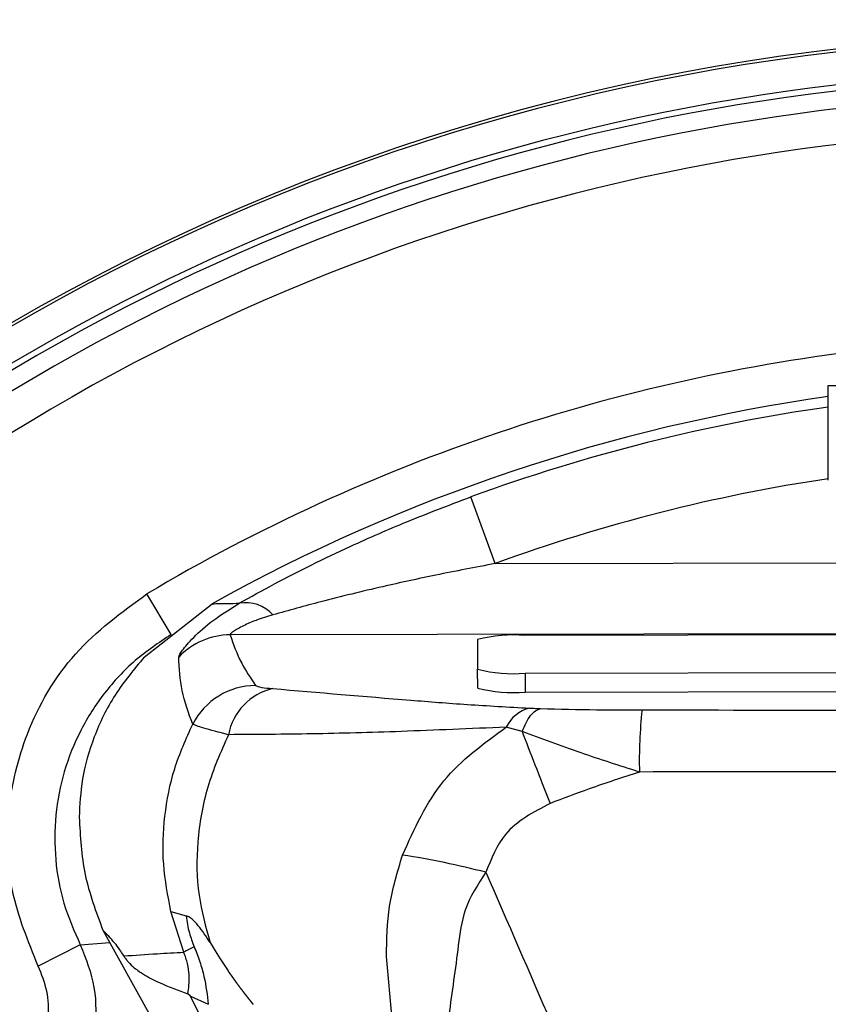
# Model space of a CAD drawing. Header units: millimetres. Extents: x 0 to 594, y 0 to 420.
# Tile 45 of 50: x 360 to 377, y 282 to 303. Entities that reach past the tile are written whole.
import ezdxf

# ---------------------------------------------------------------- set-up
doc = ezdxf.new("R2010")
doc.units = ezdxf.units.MM

msp = doc.modelspace()

# ---------------------------------------------------------------- linework, layer by layer
at = {"color": 7, "linetype": 'Continuous', "lineweight": 25}
for p, q in [((377.287178, 295.086629), (378.278787, 295.088419)), ((377.290788, 293.086636), (377.287178, 295.086629)), ((370.259455, 291.328057), (369.74579, 292.735177)), ((370.259455, 291.328057), (378.285549, 291.342546)), ((363.418419, 289.830167), (362.908809, 290.688979)), ((362.852341, 289.356134), (364.2854, 290.480802)), ((378.273842, 289.848231), (364.664414, 289.823662)), ((378.266414, 289.825322), (370.8883, 289.812003)), ((369.888459, 289.723042), (369.889584, 289.099879)), ((369.890303, 288.701402), (369.889584, 289.099879)), ((370.88974, 289.014529), (380.856068, 289.032521)), ((370.88974, 289.014529), (370.890459, 288.616052)), ((370.890459, 288.616052), (380.856787, 288.634044)), ((370.827717, 287.782287), (370.493802, 287.877345)), ((363.68615, 283.128594), (363.416717, 283.985072)), ((363.416728, 283.985075), (363.737278, 283.893885)), ((361.979926, 283.59201), (362.981238, 281.779005)), ((361.502873, 283.285648), (362.123489, 283.332071)), ((361.502873, 283.285648), (360.614066, 282.835442)), ((368.085017, 281.715839), (367.965811, 283.036758)), ((363.828594, 282.199582), (363.769178, 282.252589)), ((363.828601, 282.199583), (364.204752, 282.030125))]:
    msp.add_line(p, q, dxfattribs=at)
at = {"color": 7, "linetype": 'Continuous', "lineweight": 25, "flags": 128}
for points in [[(364.241907, 283.335487), (364.349089, 283.160957), (364.456368, 282.986266), (364.565191, 282.818419), (364.620163, 282.736822), (364.63396, 282.716648), (364.638694, 282.709779), (364.640086, 282.707706), (364.640867, 282.706595), (364.641731, 282.705339), (364.641834, 282.705216), (364.64193, 282.705054), (364.642162, 282.704712), (364.642429, 282.704405), (364.642527, 282.704251), (364.642594, 282.704084), (364.642719, 282.70376), (364.642902, 282.703438), (364.643458, 282.70283), (364.644013, 282.702215), (364.644198, 282.701898), (364.644322, 282.701576), (364.644446, 282.701253), (364.644632, 282.700936), (364.645186, 282.700322), (364.645741, 282.699707), (364.645926, 282.699391), (364.64605, 282.699068), (364.646174, 282.698746), (364.64636, 282.698429), (364.646914, 282.697815), (364.647469, 282.697201), (364.647655, 282.696885), (364.647779, 282.696562), (364.647903, 282.69624), (364.648088, 282.695923), (364.648643, 282.69531), (364.649198, 282.694696), (364.649383, 282.69438), (364.649507, 282.694058), (364.649632, 282.693735), (364.649817, 282.693419), (364.650372, 282.692806), (364.650927, 282.692193), (364.651112, 282.691876), (364.651236, 282.691554), (364.651361, 282.691232), (364.651546, 282.690916), (364.652101, 282.690303), (364.652656, 282.68969), (364.652842, 282.689374), (364.652966, 282.689052), (364.65309, 282.68873), (364.653276, 282.688414), (364.653831, 282.687802), (364.654386, 282.687189), (364.654571, 282.686873), (364.654696, 282.686551), (364.65482, 282.686229), (364.655005, 282.685914), (364.655561, 282.685302), (364.656116, 282.68469), (364.656301, 282.684374), (364.656426, 282.684052), (364.65655, 282.68373), (364.656735, 282.683415), (364.657291, 282.682803), (364.657846, 282.682191), (364.658032, 282.681876), (364.658156, 282.681554), (364.65828, 282.681232), (364.658466, 282.680917), (364.659021, 282.680306), (364.659577, 282.679694), (364.659762, 282.679379), (364.659887, 282.679057), (364.660011, 282.678736), (364.660197, 282.678421), (364.660752, 282.677809), (364.661308, 282.677199), (364.661493, 282.676883), (364.661618, 282.676562), (364.661742, 282.67624), (364.661928, 282.675925), (364.662483, 282.675315), (364.663039, 282.674704), (364.663225, 282.674389), (364.663349, 282.674068), (364.663473, 282.673746), (364.663659, 282.673432), (364.664215, 282.672821), (364.66477, 282.672211), (364.664956, 282.671896), (364.665081, 282.671575), (364.665205, 282.671254), (364.665391, 282.670939), (364.665946, 282.670329), (364.666502, 282.669719), (364.666688, 282.669405), (364.666812, 282.669084), (364.666937, 282.668762), (364.667123, 282.668448), (364.667679, 282.667838), (364.668234, 282.667229), (364.66842, 282.666914), (364.668545, 282.666593), (364.668669, 282.666272), (364.668855, 282.665958), (364.669411, 282.665349), (364.669967, 282.66474), (364.670153, 282.664425), (364.670277, 282.664105), (364.670402, 282.663784), (364.670588, 282.663469), (364.671144, 282.662861), (364.6717, 282.662252), (364.671886, 282.661938), (364.67201, 282.661617), (364.672135, 282.661296), (364.67232, 282.660982), (364.672877, 282.660374), (364.673433, 282.659765), (364.673619, 282.659451), (364.673743, 282.659131), (364.673868, 282.65881), (364.674054, 282.658496), (364.67461, 282.657888), (364.675166, 282.65728), (364.675352, 282.656966), (364.675477, 282.656646), (364.675601, 282.656325), (364.675787, 282.656012), (364.676344, 282.655404), (364.6769, 282.654796), (364.677086, 282.654483), (364.677211, 282.654162), (364.677335, 282.653842), (364.677521, 282.653528), (364.678078, 282.652921), (364.678634, 282.652314), (364.67882, 282.652), (364.678945, 282.65168), (364.679069, 282.65136), (364.679255, 282.651046), (364.679812, 282.650439), (364.680369, 282.649832), (364.680555, 282.649519), (364.680679, 282.649199), (364.680804, 282.648878), (364.68099, 282.648565), (364.681546, 282.647958), (364.682103, 282.647352), (364.682289, 282.647039), (364.682414, 282.646719), (364.682538, 282.646399), (364.682724, 282.646085), (364.683281, 282.645479), (364.683838, 282.644873), (364.684024, 282.64456), (364.684149, 282.64424), (364.684273, 282.64392), (364.684459, 282.643607), (364.685016, 282.643001), (364.685573, 282.642395), (364.685759, 282.642082), (364.685884, 282.641763), (364.686009, 282.641443), (364.686195, 282.64113), (364.686752, 282.640524), (364.687309, 282.639919), (364.687495, 282.639606), (364.68762, 282.639286), (364.687744, 282.638967), (364.68793, 282.638654), (364.688487, 282.638049), (364.689045, 282.637444), (364.689231, 282.637131), (364.689355, 282.636811), (364.68948, 282.636492), (364.689666, 282.636179), (364.690223, 282.635574), (364.690781, 282.63497), (364.690967, 282.634657), (364.691092, 282.634338), (364.691216, 282.634018), (364.691402, 282.633706), (364.69196, 282.633101), (364.692517, 282.632497), (364.692703, 282.632184), (364.692828, 282.631865), (364.692953, 282.631546), (364.693139, 282.631234), (364.693696, 282.630629), (364.694254, 282.630025), (364.69444, 282.629713), (364.694565, 282.629394), (364.694689, 282.629075), (364.694876, 282.628763), (364.695433, 282.628159), (364.695991, 282.627555), (364.696177, 282.627243), (364.696302, 282.626924), (364.696426, 282.626605), (364.696613, 282.626293), (364.69717, 282.625689), (364.697728, 282.625086), (364.697914, 282.624774), (364.698039, 282.624455), (364.698164, 282.624136), (364.69835, 282.623824), (364.698908, 282.623221), (364.699465, 282.622618), (364.699652, 282.622306), (364.699777, 282.621988), (364.699901, 282.621669), (364.700088, 282.621357), (364.700645, 282.620754), (364.701203, 282.620152), (364.70139, 282.61984), (364.701514, 282.619521), (364.701639, 282.619203), (364.701826, 282.618891), (364.702383, 282.618289), (364.702941, 282.617686), (364.703128, 282.617375), (364.703253, 282.617056), (364.703377, 282.616738), (364.703564, 282.616426), (364.704122, 282.615824), (364.70468, 282.615222), (364.704866, 282.614911), (364.704991, 282.614592), (364.705116, 282.614274), (364.705302, 282.613963), (364.70586, 282.613361), (364.706419, 282.612759), (364.706605, 282.612448), (364.70673, 282.61213), (364.706855, 282.611811), (364.707041, 282.6115), (364.707599, 282.610899), (364.708158, 282.610298), (364.708344, 282.609987), (364.708469, 282.609668), (364.708594, 282.60935), (364.70878, 282.609039), (364.709339, 282.608438), (364.709897, 282.607837), (364.710083, 282.607526), (364.710208, 282.607208), (364.710333, 282.60689), (364.71052, 282.606579), (364.711078, 282.605979), (364.711636, 282.605378), (364.711823, 282.605067), (364.711948, 282.604749), (364.712073, 282.604431), (364.712259, 282.60412), (364.712818, 282.60352), (364.713376, 282.60292), (364.713563, 282.602609), (364.713688, 282.602291), (364.713813, 282.601974), (364.713999, 282.601663), (364.714558, 282.601063), (364.715116, 282.600463), (364.715303, 282.600153), (364.715428, 282.599835), (364.715553, 282.599517), (364.715739, 282.599207), (364.716298, 282.598607), (364.716857, 282.598008), (364.717044, 282.597697), (364.717168, 282.59738), (364.717293, 282.597062), (364.71748, 282.596752), (364.718039, 282.596152), (364.718598, 282.595553), (364.718784, 282.595243), (364.718909, 282.594926), (364.719034, 282.594608), (364.719221, 282.594298), (364.71978, 282.593699), (364.720339, 282.5931), (364.720525, 282.59279), (364.72065, 282.592473), (364.720775, 282.592155), (364.720962, 282.591845), (364.721521, 282.591247), (364.72208, 282.590648), (364.722267, 282.590338), (364.722392, 282.590021), (364.722517, 282.589704), (364.722703, 282.589394), (364.723263, 282.588796), (364.723822, 282.588198), (364.724008, 282.587888), (364.724133, 282.587571), (364.724258, 282.587253), (364.724445, 282.586944), (364.725004, 282.586346), (364.725564, 282.585748), (364.72575, 282.585438), (364.725875, 282.585121), (364.726, 282.584804), (364.726187, 282.584495), (364.726746, 282.583897), (364.727306, 282.5833), (364.727493, 282.58299), (364.727618, 282.582673), (364.727743, 282.582356), (364.727929, 282.582047), (364.728489, 282.58145), (364.729048, 282.580853), (364.729235, 282.580543), (364.72936, 282.580226), (364.729485, 282.57991), (364.729672, 282.5796), (364.730231, 282.579004), (364.730791, 282.578407), (364.730978, 282.578098), (364.731103, 282.577781), (364.731228, 282.577464), (364.731415, 282.577155), (364.731974, 282.576558), (364.732534, 282.575962), (364.732721, 282.575653), (364.732846, 282.575336), (364.732971, 282.57502), (364.733158, 282.574711), (364.733718, 282.574115), (364.734277, 282.573519), (364.734464, 282.57321), (364.734589, 282.572893), (364.734714, 282.572577), (364.734901, 282.572268), (364.735461, 282.571672), (364.736021, 282.571076), (364.736208, 282.570768), (364.736333, 282.570451), (364.736458, 282.570135), (364.736645, 282.569826), (364.737205, 282.569231), (364.737765, 282.568635), (364.737952, 282.568327), (364.738077, 282.56801), (364.738202, 282.567694), (364.738389, 282.567385), (364.738949, 282.56679), (364.739509, 282.566196), (364.739696, 282.565887), (364.739821, 282.565571), (364.739946, 282.565255), (364.740133, 282.564946), (364.740694, 282.564351), (364.741254, 282.563757), (364.741441, 282.563448), (364.741566, 282.563132), (364.741691, 282.562816), (364.741878, 282.562508), (364.742438, 282.561914), (364.742999, 282.561319), (364.743186, 282.561011), (364.743311, 282.560695), (364.743436, 282.560379), (364.743623, 282.560071), (364.744183, 282.559477), (364.744744, 282.558883), (364.744931, 282.558575), (364.745056, 282.558259), (364.745181, 282.557943), (364.745368, 282.557635), (364.745929, 282.557041), (364.746489, 282.556448), (364.746676, 282.55614), (364.746801, 282.555824), (364.746926, 282.555509), (364.747114, 282.5552), (364.747674, 282.554607), (364.748235, 282.554014), (364.748422, 282.553706), (364.748547, 282.553391), (364.748672, 282.553075), (364.748859, 282.552767), (364.74942, 282.552174), (364.749981, 282.551581), (364.750168, 282.551274), (364.750293, 282.550958), (364.750418, 282.550643), (364.750605, 282.550335), (364.751166, 282.549742), (364.751727, 282.54915), (364.751914, 282.548842), (364.752039, 282.548527), (364.752164, 282.548211), (364.752352, 282.547904), (364.752913, 282.547312), (364.753473, 282.546719), (364.753661, 282.546412), (364.753786, 282.546097), (364.753911, 282.545781), (364.754098, 282.545474), (364.754659, 282.544882), (364.75522, 282.54429), (364.755408, 282.543983), (364.755533, 282.543668), (364.755658, 282.543353), (364.755845, 282.543045), (364.756406, 282.542454), (364.756967, 282.541862), (364.757155, 282.541555), (364.75728, 282.54124), (364.757405, 282.540925), (364.757592, 282.540618), (364.758154, 282.540027), (364.758715, 282.539436), (364.758902, 282.539128), (364.759027, 282.538813), (364.759153, 282.538499), (364.75934, 282.538191), (364.759901, 282.537601), (364.760462, 282.53701), (364.76065, 282.536703), (364.760775, 282.536388), (364.7609, 282.536073), (364.761088, 282.535766), (364.761649, 282.535176), (364.76221, 282.534585), (364.762398, 282.534279), (364.762523, 282.533964), (364.762648, 282.533649), (364.762836, 282.533342), (364.763397, 282.532752), (364.763959, 282.532162), (364.764146, 282.531855), (364.764271, 282.531541), (364.764397, 282.531226), (364.764584, 282.53092), (364.765146, 282.53033), (364.765707, 282.52974), (364.765895, 282.529433), (364.76602, 282.529119), (364.766145, 282.528805), (364.766333, 282.528498), (364.766894, 282.527908), (364.767456, 282.527319), (364.767644, 282.527013), (364.767769, 282.526698), (364.767894, 282.526384), (364.768082, 282.526077), (364.768643, 282.525488), (364.769205, 282.524899), (364.769393, 282.524593), (364.769518, 282.524279), (364.769643, 282.523965), (364.769831, 282.523658), (364.770393, 282.523069), (364.770955, 282.522481), (364.771142, 282.522175), (364.771267, 282.52186), (364.771393, 282.521546), (364.77158, 282.52124), (364.772142, 282.520652), (364.772704, 282.520063), (364.772892, 282.519757), (364.773017, 282.519443), (364.773142, 282.519129), (364.77333, 282.518823), (364.773892, 282.518235), (364.774454, 282.517647), (364.774642, 282.517341), (364.774767, 282.517027), (364.774892, 282.516713), (364.77508, 282.516407), (364.775642, 282.51582), (364.776204, 282.515232), (364.776392, 282.514926), (364.776517, 282.514612), (364.776643, 282.514299), (364.77683, 282.513993), (364.777393, 282.513405), (364.777955, 282.512818), (364.778143, 282.512512), (364.778268, 282.512199), (364.778393, 282.511885), (364.778581, 282.511579), (364.779143, 282.510992), (364.779706, 282.510405), (364.779894, 282.5101), (364.780019, 282.509786), (364.780144, 282.509473), (364.780332, 282.509167), (364.780894, 282.50858), (364.781457, 282.507994), (364.781645, 282.507688), (364.78177, 282.507375), (364.781895, 282.507061), (364.782083, 282.506756), (364.782646, 282.50617), (364.783208, 282.505583), (364.783396, 282.505278), (364.783521, 282.504965), (364.783647, 282.504651), (364.783835, 282.504346), (364.784397, 282.50376), (364.78496, 282.503174), (364.785148, 282.502869), (364.785273, 282.502556), (364.785399, 282.502242), (364.785586, 282.501937), (364.786149, 282.501351), (364.786712, 282.500766), (364.7869, 282.500461), (364.787025, 282.500148), (364.787151, 282.499834), (364.787338, 282.499529), (364.787901, 282.498944), (364.788464, 282.498359), (364.788652, 282.498054), (364.788777, 282.497741), (364.788903, 282.497428), (364.789091, 282.497123), (364.789654, 282.496538), (364.790217, 282.495953), (364.790405, 282.495648), (364.79053, 282.495335), (364.790655, 282.495022), (364.790843, 282.494718), (364.791406, 282.494133), (364.79197, 282.493548), (364.792158, 282.493244), (364.792283, 282.492931), (364.792408, 282.492618), (364.792596, 282.492313), (364.793159, 282.491729), (364.793723, 282.491145), (364.793911, 282.49084), (364.794036, 282.490528), (364.794161, 282.490215), (364.794349, 282.48991), (364.794913, 282.489326), (364.795476, 282.488742), (364.795664, 282.488438), (364.79579, 282.488125), (364.795915, 282.487813), (364.796103, 282.487508), (364.796666, 282.486925), (364.79723, 282.486341), (364.797418, 282.486037), (364.797543, 282.485724), (364.797675, 282.485413), (364.79788, 282.485111), (364.798485, 282.484533), (364.798745, 282.484238), (364.79893, 282.483934), (364.799198, 282.483311), (364.800974, 282.480915), (364.807988, 282.471331), (364.809731, 282.468936), (364.810344, 282.468362), (364.81059, 282.468066), (364.810762, 282.467761), (364.811041, 282.467141), (364.811595, 282.466559), (364.812121, 282.465973), (364.812389, 282.465352), (364.812575, 282.465049), (364.812836, 282.464756), (364.813441, 282.464181), (364.815167, 282.461787), (364.818505, 282.456987), (364.822214, 282.452242), (364.823975, 282.449859), (364.824238, 282.449238), (364.824439, 282.448938), (364.824714, 282.448647), (364.825307, 282.448073), (364.825498, 282.447771), (364.825618, 282.44746), (364.825764, 282.447152), (364.825985, 282.446854), (364.826599, 282.446283), (364.826845, 282.445989), (364.827016, 282.445684), (364.827296, 282.445067), (364.829095, 282.442692), (364.836103, 282.433176), (364.837869, 282.430801), (364.838486, 282.430233), (364.838718, 282.429938), (364.838876, 282.429632), (364.83899, 282.429321), (364.839171, 282.429018), (364.839751, 282.428445), (364.840037, 282.428157), (364.840249, 282.42786), (364.840513, 282.427241), (364.840714, 282.426942), (364.84099, 282.426653), (364.841583, 282.426082), (364.841774, 282.425781), (364.841894, 282.42547), (364.842041, 282.425164), (364.842262, 282.424867), (364.842878, 282.424299), (364.843124, 282.424007), (364.843294, 282.423703), (364.843575, 282.423087), (364.844133, 282.422512), (364.844433, 282.422227), (364.844659, 282.421931), (364.844927, 282.421314), (364.84666, 282.41894), (364.850383, 282.414233), (364.85213, 282.411865), (364.852394, 282.411248), (364.85261, 282.410951), (364.8529, 282.410666), (364.853476, 282.410094), (364.853767, 282.409481), (364.853928, 282.409177), (364.854164, 282.408884), (364.854782, 282.408319), (364.855014, 282.408025), (364.855171, 282.40772), (364.855286, 282.407409), (364.855467, 282.407108), (364.856049, 282.406538), (364.856336, 282.406252), (364.856547, 282.405955), (364.856811, 282.405339), (364.857013, 282.405041), (364.85729, 282.404754), (364.864291, 282.395304), (364.867975, 282.390613), (364.869793, 282.388266), (364.870084, 282.387655), (364.870246, 282.387352), (364.870483, 282.38706), (364.871102, 282.386498), (364.871334, 282.386205), (364.87149, 282.385901), (364.871605, 282.385591), (364.871787, 282.385291), (364.872371, 282.384724), (364.872657, 282.38444), (364.872868, 282.384144), (364.873132, 282.383529), (364.874888, 282.381176), (364.878621, 282.376505), (364.881989, 282.371783), (364.882165, 282.371483), (364.882417, 282.371194), (364.883033, 282.370634), (364.883251, 282.37034), (364.883393, 282.370035), (364.883516, 282.369726), (364.883712, 282.369429), (364.884314, 282.368867), (364.884586, 282.368582), (364.884783, 282.368285), (364.885048, 282.367671), (364.885265, 282.367378), (364.885558, 282.367095), (364.886134, 282.36653), (364.886424, 282.36592), (364.886586, 282.365618), (364.886824, 282.365328), (364.887445, 282.364769), (364.889213, 282.362425), (364.889477, 282.361812), (364.889681, 282.361517), (364.88996, 282.361233), (364.890554, 282.360671), (364.890745, 282.360373), (364.890863, 282.360065), (364.891012, 282.359761), (364.891236, 282.359469), (364.891856, 282.35891), (364.892101, 282.358621), (364.89227, 282.358321), (364.892553, 282.357711), (364.896266, 282.353058), (364.89807, 282.350725), (364.898346, 282.350115), (364.898523, 282.349816), (364.898775, 282.349528), (364.899393, 282.348971), (364.89961, 282.348679), (364.899752, 282.348374), (364.899875, 282.348067), (364.900073, 282.347771), (364.900675, 282.347212), (364.900948, 282.346928), (364.901145, 282.346632), (364.90141, 282.34602), (364.903189, 282.343687), (364.906924, 282.33905), (364.910283, 282.334358), (364.912029, 282.332024), (364.912644, 282.331469), (364.912903, 282.331184), (364.913086, 282.330886), (364.913358, 282.330277), (364.913899, 282.32971), (364.914451, 282.329146), (364.914726, 282.328537), (364.914904, 282.328239), (364.915157, 282.327953), (364.915775, 282.327399), (364.917529, 282.325069), (364.920886, 282.320388), (364.924623, 282.315773), (364.926413, 282.313454), (364.92668, 282.312845), (364.926872, 282.31255), (364.92714, 282.312267), (364.927749, 282.311714), (364.927952, 282.311421), (364.92808, 282.311116), (364.928216, 282.310812), (364.928429, 282.31052), (364.929046, 282.309968), (364.929304, 282.309684), (364.929486, 282.309388), (364.929759, 282.30878), (364.931561, 282.306466), (364.935293, 282.301862), (364.935582, 282.301258), (364.935746, 282.300959), (364.935987, 282.300672), (364.936611, 282.300123), (364.936841, 282.299835), (364.936996, 282.299535), (364.937112, 282.299228), (364.937297, 282.298932), (364.937888, 282.298378), (364.938174, 282.298099), (364.938384, 282.297808), (364.938648, 282.2972), (364.940417, 282.294885), (364.94104, 282.294336), (364.941285, 282.294051), (364.941453, 282.293753), (364.941737, 282.293149), (364.942308, 282.292592), (364.942608, 282.292315), (364.942832, 282.292027), (364.943098, 282.29142), (364.943291, 282.291126), (364.94356, 282.290845), (364.94417, 282.290294), (364.944373, 282.290002), (364.9445, 282.289698), (364.944637, 282.289395), (364.944851, 282.289104), (364.945469, 282.288556), (364.945727, 282.288273), (364.945909, 282.287978), (364.946185, 282.287372), (364.946747, 282.286814), (364.947046, 282.286538), (364.947265, 282.286249), (364.947532, 282.285643), (364.949328, 282.283337), (364.94994, 282.282788), (364.950142, 282.282496), (364.950265, 282.282191), (364.950411, 282.28189), (364.950637, 282.281602), (364.951258, 282.281055), (364.951493, 282.280769), (364.951646, 282.280469), (364.951765, 282.280163), (364.951959, 282.27987), (364.952564, 282.279321), (364.952831, 282.27904), (364.953016, 282.278746), (364.953294, 282.278141), (364.953858, 282.277585), (364.954156, 282.277309), (364.954374, 282.27702), (364.954642, 282.276414), (364.95644, 282.274113), (364.957051, 282.273565), (364.957253, 282.273274), (364.957376, 282.272969), (364.957522, 282.272669), (364.957749, 282.272382), (364.958371, 282.271836), (364.958604, 282.27155), (364.958757, 282.27125), (364.958876, 282.270945), (364.959071, 282.270652), (364.959678, 282.270104), (364.959943, 282.269824), (364.960129, 282.26953), (364.960407, 282.268926), (364.960972, 282.268371), (364.96127, 282.268096), (364.961487, 282.267808), (364.961755, 282.267202), (364.963555, 282.264905), (364.964167, 282.264359), (364.964367, 282.264068), (364.96449, 282.263763), (364.964637, 282.263463), (364.964865, 282.263177), (364.965487, 282.262632), (364.96572, 282.262346), (364.965872, 282.262047), (364.965992, 282.261742), (364.966188, 282.26145), (364.966795, 282.260903), (364.96706, 282.260623), (364.967245, 282.26033), (364.967523, 282.259727), (364.968091, 282.259173), (364.968388, 282.258899), (364.968604, 282.258611), (364.968872, 282.258006), (364.970675, 282.255713), (364.971286, 282.255168), (364.971486, 282.254877), (364.971608, 282.254573), (364.971756, 282.254273), (364.971985, 282.253987), (364.972608, 282.253444), (364.97284, 282.253159), (364.972992, 282.25286), (364.973111, 282.252555), (364.973308, 282.252264), (364.973917, 282.251719), (364.974181, 282.251439), (364.974365, 282.251146), (364.974644, 282.250544), (364.975213, 282.249991), (364.97551, 282.249718), (364.975726, 282.24943), (364.975993, 282.248826), (364.977798, 282.246537), (364.978409, 282.245993), (364.978609, 282.245703), (364.97873, 282.245399), (364.978879, 282.245099), (364.979109, 282.244814), (364.979732, 282.244272), (364.979964, 282.243987), (364.980115, 282.243688), (364.980235, 282.243384), (364.980432, 282.243094), (364.981042, 282.24255), (364.981306, 282.24227), (364.981489, 282.241977), (364.981769, 282.241376), (364.98234, 282.240825), (364.982636, 282.240552), (364.982851, 282.240264), (364.983119, 282.239661), (364.984926, 282.237377), (364.985537, 282.236834), (364.985736, 282.236543), (364.985857, 282.23624), (364.986006, 282.235941), (364.986237, 282.235656), (364.986861, 282.235116), (364.987092, 282.234831), (364.987242, 282.234533), (364.987362, 282.234229), (364.987561, 282.233939), (364.988172, 282.233396), (364.988435, 282.233117), (364.988617, 282.232824), (364.988898, 282.232224), (364.98947, 282.231675), (364.989766, 282.231402), (364.98998, 282.231115), (364.990248, 282.230512), (364.992057, 282.228232), (364.992668, 282.22769), (364.992866, 282.2274), (364.992987, 282.227096), (364.993137, 282.226798), (364.993369, 282.226514), (364.993993, 282.225975), (364.994224, 282.225691), (364.994373, 282.225392), (364.994494, 282.225089), (364.994693, 282.224799), (364.995305, 282.224258), (364.995568, 282.22398), (364.99575, 282.223687), (364.996031, 282.223087), (364.996604, 282.22254), (364.9969, 282.222267), (364.997114, 282.22198), (364.997381, 282.221378), (364.999193, 282.219102), (364.999804, 282.218561), (365.000001, 282.218272), (365.000121, 282.217969), (365.000272, 282.217671), (365.000505, 282.217388), (365.001129, 282.216849), (365.001359, 282.216566), (365.001508, 282.216268), (365.001629, 282.215965), (365.001829, 282.215676), (365.002442, 282.215136), (365.002705, 282.214858), (365.002886, 282.214565), (365.003167, 282.213966), (365.003743, 282.21342), (365.004037, 282.213148), (365.004251, 282.212862), (365.004518, 282.21226), (365.006332, 282.209988), (365.006943, 282.209449), (365.00714, 282.209159), (365.007259, 282.208856), (365.007411, 282.208559), (365.007644, 282.208276), (365.00827, 282.207739), (365.008499, 282.207456), (365.008647, 282.207158), (365.008769, 282.206855), (365.00897, 282.206567), (365.009584, 282.206028), (365.009845, 282.205751), (365.010026, 282.205459), (365.010308, 282.204861), (365.010885, 282.204316), (365.011179, 282.204044), (365.011392, 282.203758), (365.011659, 282.203157), (365.013475, 282.200889), (365.014086, 282.200351), (365.014282, 282.200062), (365.014401, 282.199759), (365.014554, 282.199462), (365.014788, 282.19918), (365.015414, 282.198644), (365.015642, 282.198361), (365.015789, 282.198064), (365.015912, 282.197761), (365.016114, 282.197474), (365.016729, 282.196936), (365.01699, 282.196659), (365.017169, 282.196368), (365.017452, 282.19577), (365.018031, 282.195226), (365.018325, 282.194955), (365.018537, 282.19467), (365.018804, 282.194069), (365.020622, 282.191806), (365.021233, 282.191268), (365.021428, 282.190979), (365.021547, 282.190677), (365.0217, 282.19038), (365.021935, 282.190099), (365.022562, 282.189565), (365.02279, 282.189282), (365.022936, 282.188984), (365.023059, 282.188683), (365.023261, 282.188395), (365.023878, 282.187859), (365.024138, 282.187583), (365.024317, 282.187291), (365.024601, 282.186695), (365.025181, 282.186152), (365.025474, 282.185882), (365.025685, 282.185596), (365.025953, 282.184997), (365.027773, 282.182737), (365.028384, 282.182201), (365.028578, 282.181912), (365.028696, 282.18161), (365.028851, 282.181314), (365.029087, 282.181033), (365.029713, 282.1805), (365.029941, 282.180218), (365.030086, 282.17992), (365.03021, 282.179619), (365.030413, 282.179332), (365.03103, 282.178798), (365.03129, 282.178521), (365.031468, 282.17823), (365.031753, 282.177634), (365.032335, 282.177093), (365.032627, 282.176823), (365.032838, 282.176538), (365.033105, 282.175939), (365.034928, 282.173683), (365.035538, 282.173148), (365.035732, 282.17286), (365.03585, 282.172558), (365.036005, 282.172262), (365.036242, 282.171982), (365.036869, 282.17145), (365.037096, 282.171168), (365.03724, 282.170871), (365.037364, 282.17057), (365.037569, 282.170284), (365.038187, 282.169751), (365.038446, 282.169475), (365.038624, 282.169184), (365.038908, 282.168588), (365.039492, 282.168049), (365.039784, 282.167779), (365.039994, 282.167494), (365.040261, 282.166896), (365.042087, 282.164644), (365.042696, 282.16411), (365.04289, 282.163822), (365.043007, 282.16352), (365.043163, 282.163225), (365.043401, 282.162946), (365.044028, 282.162415), (365.044254, 282.162134), (365.044398, 282.161837), (365.044523, 282.161536), (365.044728, 282.16125), (365.045347, 282.160718), (365.045606, 282.160443), (365.045782, 282.160152), (365.046068, 282.159558), (365.046653, 282.15902), (365.046945, 282.15875), (365.047154, 282.158466), (365.047422, 282.157868), (365.049249, 282.15562), (365.049858, 282.155087), (365.050051, 282.1548), (365.050168, 282.154498), (365.050324, 282.154203), (365.050563, 282.153924), (365.051191, 282.153395), (365.051417, 282.153114), (365.05156, 282.152817), (365.051685, 282.152516), (365.051891, 282.152231), (365.052511, 282.151701), (365.052769, 282.151426), (365.052945, 282.151135), (365.053231, 282.150541), (365.053818, 282.150005), (365.054109, 282.149736), (365.054318, 282.149452), (365.054585, 282.148855), (365.056415, 282.146611), (365.057024, 282.146079), (365.057216, 282.145791), (365.057332, 282.14549), (365.05749, 282.145196), (365.05773, 282.144917), (365.058358, 282.144389), (365.058583, 282.144108), (365.058725, 282.143812), (365.05885, 282.143512), (365.059057, 282.143227), (365.059679, 282.142698), (365.059936, 282.142423), (365.060111, 282.142133), (365.060398, 282.14154), (365.060987, 282.141005), (365.061277, 282.140736), (365.061485, 282.140452), (365.061753, 282.139856), (365.063584, 282.137616), (365.064193, 282.137085), (365.064385, 282.136798), (365.064501, 282.136496), (365.064659, 282.136203), (365.0649, 282.135925), (365.065528, 282.135398), (365.065752, 282.135117), (365.065894, 282.134821), (365.06602, 282.134521), (365.066228, 282.134237), (365.06685, 282.133709), (365.067107, 282.133435), (365.067281, 282.133145), (365.067569, 282.132553), (365.068159, 282.132019), (365.068449, 282.131751), (365.068656, 282.131467), (365.068924, 282.130871), (365.070758, 282.128635), (365.071366, 282.128105), (365.071557, 282.127818), (365.071673, 282.127517), (365.071832, 282.127224), (365.072073, 282.126947), (365.072702, 282.126421), (365.072926, 282.126141), (365.073066, 282.125844), (365.073193, 282.125545), (365.073402, 282.125262), (365.074025, 282.124735), (365.074281, 282.124461), (365.074455, 282.124171), (365.074743, 282.12358), (365.075335, 282.123047), (365.075624, 282.12278), (365.075831, 282.122496), (365.076098, 282.121901), (365.077935, 282.119669), (365.078543, 282.11914), (365.078733, 282.118853), (365.078848, 282.118552), (365.079008, 282.11826), (365.07925, 282.117983), (365.07988, 282.117459), (365.080102, 282.117179), (365.080242, 282.116882), (365.08037, 282.116584), (365.080579, 282.116301), (365.081204, 282.115776), (365.081459, 282.115502), (365.081632, 282.115212), (365.081921, 282.114621), (365.082514, 282.11409), (365.082803, 282.113823), (365.083009, 282.11354), (365.083277, 282.112945), (365.085115, 282.110717), (365.085723, 282.110189), (365.085912, 282.109903), (365.086027, 282.109602), (365.086188, 282.10931), (365.086431, 282.109034), (365.087061, 282.108511), (365.087283, 282.108231), (365.087363, 282.108085), (365.087422, 282.107934), (365.08755, 282.107636), (365.08776, 282.107354), (365.088386, 282.10683), (365.088641, 282.106557), (365.088813, 282.106267), (365.089108, 282.105678), (365.089712, 282.10515), (365.089983, 282.10488), (365.090167, 282.104593), (365.090455, 282.104003), (365.091051, 282.103473), (365.09133, 282.103205), (365.091521, 282.102919), (365.091803, 282.102328), (365.09239, 282.101797), (365.099634, 282.092884), (365.099719, 282.09274), (365.099783, 282.09259), (365.099907, 282.092292), (365.100116, 282.09201), (365.100413, 282.091746), (365.100984, 282.091213), (365.10126, 282.090621), (365.101462, 282.090338), (365.101751, 282.090073), (365.102334, 282.089542), (365.102614, 282.088951), (365.102808, 282.088667), (365.10309, 282.0884), (365.103683, 282.087872), (365.103969, 282.087282), (365.104156, 282.086996), (365.10443, 282.086728), (365.105032, 282.086202), (365.105324, 282.085613), (365.105504, 282.085326), (365.105771, 282.085056), (365.10638, 282.084532), (365.106567, 282.084246), (365.106681, 282.083945), (365.106853, 282.083657), (365.107112, 282.083385), (365.107728, 282.082862), (365.107922, 282.082578), (365.108038, 282.082278), (365.108202, 282.081988), (365.108454, 282.081715), (365.109075, 282.081193), (365.109277, 282.080911), (365.109396, 282.080611), (365.109553, 282.08032), (365.109797, 282.080045), (365.110422, 282.079525), (365.110631, 282.079244), (365.110754, 282.078945), (365.110818, 282.078796), (365.110904, 282.078652), (365.111141, 282.078376), (365.111768, 282.077856), (365.111985, 282.077577), (365.112114, 282.07728), (365.112174, 282.07713), (365.112256, 282.076985), (365.112485, 282.076708), (365.113114, 282.076188), (365.113338, 282.07591), (365.113417, 282.075765), (365.113474, 282.075615), (365.11353, 282.075464), (365.113608, 282.075318), (365.11383, 282.07504), (365.114459, 282.074521), (365.114691, 282.074244), (365.114773, 282.074099), (365.114834, 282.07395), (365.114962, 282.073653), (365.115176, 282.073373), (365.115804, 282.072853), (365.116043, 282.072579), (365.116129, 282.072435), (365.116194, 282.072286), (365.116316, 282.071988), (365.116523, 282.071706), (365.117148, 282.071187), (365.117394, 282.070913), (365.117553, 282.070622), (365.117671, 282.070323), (365.117871, 282.07004), (365.118491, 282.06952), (365.118746, 282.069248), (365.118912, 282.068959), (365.119027, 282.068659), (365.119219, 282.068375), (365.119834, 282.067854), (365.120096, 282.067584), (365.12027, 282.067296), (365.120383, 282.066996), (365.120568, 282.06671), (365.121177, 282.066188), (365.121446, 282.065919), (365.121627, 282.065633), (365.121918, 282.065046), (365.122519, 282.064522), (365.122796, 282.064255), (365.122985, 282.063971), (365.123268, 282.063382), (365.12386, 282.062857), (365.124145, 282.062592), (365.124341, 282.062309), (365.12462, 282.061719), (365.125201, 282.061192), (365.125493, 282.060929), (365.125697, 282.060647), (365.125817, 282.060349), (365.125883, 282.060201), (365.125972, 282.060057), (365.126542, 282.059527), (365.126841, 282.059266), (365.127053, 282.058986), (365.127178, 282.058688), (365.12724, 282.05854), (365.127324, 282.058395), (365.127559, 282.05812), (365.127881, 282.057863), (365.128189, 282.057603), (365.128408, 282.057325), (365.128539, 282.057029), (365.128597, 282.056879), (365.128678, 282.056734), (365.128905, 282.056458), (365.129221, 282.056199), (365.129535, 282.055941), (365.129762, 282.055664), (365.129842, 282.055519), (365.129901, 282.05537), (365.129956, 282.055219), (365.130032, 282.055074), (365.130252, 282.054796), (365.13056, 282.054536), (365.130882, 282.054279), (365.131116, 282.054004), (365.1312, 282.05386), (365.131262, 282.053711), (365.131388, 282.053414), (365.1316, 282.053134), (365.1319, 282.052873), (365.132469, 282.052344), (365.132557, 282.052201), (365.132623, 282.052053), (365.132744, 282.051754), (365.132948, 282.051474), (365.133241, 282.051211), (365.133822, 282.050685), (365.1341, 282.050096), (365.134297, 282.049813), (365.134583, 282.049549), (365.135175, 282.049025), (365.135458, 282.048438), (365.135647, 282.048154), (365.135925, 282.047888), (365.136526, 282.047366), (365.136816, 282.04678), (365.136998, 282.046495), (365.137268, 282.046228), (365.137878, 282.045708), (365.138062, 282.045423), (365.138175, 282.045123), (365.138349, 282.044836), (365.138612, 282.044568), (365.139228, 282.04405), (365.13942, 282.043766), (365.139535, 282.043467), (365.139702, 282.043179), (365.139957, 282.042909), (365.140579, 282.042392), (365.140778, 282.04211), (365.140895, 282.041812), (365.141055, 282.041522), (365.141302, 282.04125), (365.141928, 282.040734), (365.142135, 282.040454), (365.142257, 282.040157), (365.142321, 282.040009), (365.142408, 282.039865), (365.142648, 282.039592), (365.143278, 282.039077), (365.143492, 282.038799), (365.143619, 282.038502), (365.14368, 282.038353), (365.143763, 282.038209), (365.143995, 282.037935), (365.144626, 282.03742), (365.144848, 282.037144), (365.144926, 282.036998), (365.144982, 282.036849), (365.145039, 282.036699), (365.145118, 282.036554), (365.145343, 282.036278), (365.145974, 282.035764), (365.146204, 282.035489), (365.146285, 282.035344), (365.146345, 282.035195), (365.146474, 282.034899), (365.146692, 282.034622), (365.147322, 282.034108), (365.147559, 282.033834), (365.147644, 282.033691), (365.147708, 282.033542), (365.147831, 282.033245), (365.148041, 282.032966), (365.148669, 282.032452), (365.148914, 282.03218), (365.149003, 282.032037), (365.14907, 282.03189), (365.149189, 282.031592), (365.149391, 282.031311), (365.150015, 282.030796), (365.150268, 282.030526), (365.150431, 282.030238), (365.150547, 282.029939)], [(365.280379, 279.266497), (364.47429, 280.895047), (363.828594, 282.199582)]]:
    msp.add_lwpolyline(points, dxfattribs=at)
at = {"color": 7, "linetype": 'Continuous', "lineweight": 25}
for centre, radius, start, end in [((382.617115, 257.475814), 53.1, 32.663006, 147.336994), ((382.617115, 257.475814), 52.75, 32.683519, 147.316481), ((382.617115, 257.475814), 52.5, 32.6983388, 147.3016612), ((382.617115, 257.475814), 51.75, 32.7436587, 147.2563413), ((382.617115, 257.475814), 45, 90, 146.780357), ((382.617115, 257.475814), 44.938912, 90, 142.2841923), ((382.617115, 257.475814), 44.25, 45.8798717, 134.1201283), ((382.617115, 257.475814), 44.123451, 45.8798717, 134.1201283), ((382.617115, 257.475814), 43.75, 47.3005817, 132.6994183), ((382.617115, 257.475814), 43, 47.3005817, 132.6994183), ((382.617115, 257.475814), 38.620353, 96.4518591, 120.6844002), ((382.617115, 257.475814), 37.754218, 98.1151723, 119.0487805), ((382.617115, 257.475814), 37.535232, 98.1622238, 110.054459), ((382.617115, 257.475814), 36.037288, 98.4995687, 110.054459), ((364.996604, 289.745598), 0.757309, 41.2827427, 100.5450382), ((364.670023, 288.318493), 1.50518, 90.213525, 136.4626927), ((370.645496, 286.877765), 2.944267, 85.2696281, 104.899379), ((370.636343, 291.947872), 2.944267, 255.3074893, 274.9372402), ((365.21283, 287.248882), 1.506992, 90.434572, 152.5701384), ((365.840852, 287.488943), 1.232957, 102.9942437, 169.2979672), ((370.637062, 291.549394), 2.944267, 255.3074893, 274.9372402), ((371.169, 287.551503), 0.74971, 104.1182008, 154.2385977), ((383.126996, 287.167603), 9.825966, 173.733834, 181.3804193), ((365.33907, 266.40583), 19.006688, 75.6068131, 81.0242134), ((364.81555, 281.173667), 2.257717, 113.7245005, 120.0158733)]:
    msp.add_arc(centre, radius, start, end, dxfattribs=at)
for points, knots in [([(364.85801, 290.490117), (365.101727, 290.62638), (365.587797, 290.898142), (366.383902, 291.304504), (367.315187, 291.748044), (368.437509, 292.239944), (369.293677, 292.564035), (369.74579, 292.735177)], [0, 0, 0, 0, 0.165506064, 0.330084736, 0.50096707, 0.736477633, 1, 1, 1, 1]), ([(370.259455, 291.328057), (369.840955, 291.248677), (369.046611, 291.098007), (367.819328, 290.828889), (366.663061, 290.55045), (365.902978, 290.339057), (365.565693, 290.245251)], [0, 0, 0, 0, 0.263295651, 0.499755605, 0.77801824, 1, 1, 1, 1]), ([(360.614066, 282.835442), (360.400906, 283.358189), (359.97549, 284.401465), (359.920708, 286.113461), (360.336897, 287.849754), (361.303079, 289.516353), (362.373522, 290.298072), (362.908809, 290.688979)], [0, 0, 0, 0, 0.187515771, 0.374235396, 0.560741, 0.780343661, 1, 1, 1, 1]), ([(363.578879, 289.355301), (363.594616, 289.394143), (363.627223, 289.474627), (363.88599, 289.773866), (364.291394, 290.138645), (364.665082, 290.370443), (364.85801, 290.490117)], [0, 0, 0, 0, 0.223060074, 0.462196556, 0.722342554, 1, 1, 1, 1]), ([(364.2854, 290.480802), (364.392274, 290.482913), (364.58264, 290.486672), (364.774057, 290.489067), (364.85801, 290.490117)], [0, 0, 0, 0, 0.561416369, 1, 1, 1, 1]), ([(365.565693, 290.245251), (365.446795, 290.208507), (365.225542, 290.140131), (364.979195, 290.03442), (364.822096, 289.952661), (364.727683, 289.893914), (364.668102, 289.846023), (364.665642, 289.83111), (364.664414, 289.823662)], [0, 0, 0, 0, 0.268041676, 0.498785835, 0.62668792, 0.751080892, 0.875685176, 1, 1, 1, 1]), ([(363.418419, 289.830167), (363.157884, 289.656267), (362.636336, 289.308149), (361.995111, 288.613988), (361.486188, 287.821566), (361.137483, 286.947036), (360.957231, 286.021425), (360.956997, 285.081528), (361.122662, 284.14884), (361.375708, 283.574351), (361.502873, 283.285648)], [0, 0, 0, 0, 0.1249568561, 0.2501433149, 0.3747339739, 0.4999727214, 0.62441583, 0.7496291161, 0.874178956, 1, 1, 1, 1]), ([(364.664414, 289.823662), (364.734832, 289.624162), (364.860577, 289.267915), (365.09726, 288.9123), (365.2014, 288.75583)], [0, 0, 0, 0, 0.56000375, 1, 1, 1, 1]), ([(362.852341, 289.356134), (362.635812, 289.095484), (362.202611, 288.574011), (361.767954, 287.672742), (361.515106, 286.764509), (361.491012, 286.238514), (361.478973, 285.975698)], [0, 0, 0, 0, 0.24999637, 0.500158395, 0.750251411, 1, 1, 1, 1]), ([(363.875261, 287.943096), (363.788286, 288.177616), (363.614255, 288.646875), (363.590675, 289.119085), (363.578879, 289.355301)], [0, 0, 0, 0, 0.499764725, 1, 1, 1, 1]), ([(365.2014, 288.75583), (365.230127, 288.741839), (365.281488, 288.716823), (365.477317, 288.698432), (365.563618, 288.690327)], [0, 0, 0, 0, 0.559303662, 1, 1, 1, 1]), ([(365.563618, 288.690327), (366.526205, 288.608308), (367.865995, 288.494148), (369.648623, 288.353018), (370.540402, 288.303378), (370.986128, 288.278567)], [0, 0, 0, 0, 0.560713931, 0.780437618, 1, 1, 1, 1]), ([(370.827717, 287.782287), (370.854812, 287.847925), (370.909488, 287.980378), (371.006429, 288.126635), (371.109984, 288.230965), (371.181559, 288.256303), (371.217027, 288.268859)], [0, 0, 0, 0, 0.247776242, 0.5, 0.752223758, 1, 1, 1, 1]), ([(370.986128, 288.278567), (371.027983, 288.276536), (371.102738, 288.272908), (371.1821, 288.270096), (371.217027, 288.268859)], [0, 0, 0, 0, 0.559905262, 1, 1, 1, 1]), ([(371.217027, 288.268859), (371.60856, 288.259502), (372.309293, 288.242755), (373.038132, 288.2409), (373.359735, 288.240081)], [0, 0, 0, 0, 0.558746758, 1, 1, 1, 1]), ([(373.359735, 288.240081), (376.795323, 288.237521), (382.930331, 288.232951), (389.064367, 288.260974), (391.763359, 288.273304)], [0, 0, 0, 0, 0.5599974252, 1, 1, 1, 1]), ([(363.416728, 283.985075), (363.35236, 284.31772), (363.223618, 284.983045), (363.262589, 286.005442), (363.458247, 287.010805), (363.73633, 287.632535), (363.87524, 287.943107)], [0, 0, 0, 0, 0.249458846, 0.498942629, 0.749707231, 1, 1, 1, 1]), ([(364.629341, 287.717905), (364.431141, 287.767574), (364.03228, 287.86753), (363.927816, 287.917804), (363.875261, 287.943096)], [0, 0, 0, 0, 0.496913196, 1, 1, 1, 1]), ([(364.62934, 287.717905), (364.467931, 287.354376), (364.146972, 286.6315), (363.952411, 285.475488), (363.956573, 284.357209), (364.149818, 283.665226), (364.241903, 283.335484)], [0, 0, 0, 0, 0.2635299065, 0.5240265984, 0.7731899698, 1, 1, 1, 1]), ([(370.493802, 287.877345), (369.734337, 287.84429), (368.245166, 287.779477), (366.433726, 287.729641), (365.219588, 287.721744), (364.629341, 287.717905)], [0, 0, 0, 0, 0.348453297, 0.683253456, 1, 1, 1, 1]), ([(368.304437, 285.179769), (368.555299, 285.734715), (369.051236, 286.831805), (370.016695, 287.531568), (370.493792, 287.877367)], [0, 0, 0, 0, 0.505834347, 1, 1, 1, 1]), ([(370.827717, 287.782287), (370.91388, 287.560792), (371.085171, 287.120463), (371.30708, 286.550014), (371.417364, 286.266512)], [0, 0, 0, 0, 0.503021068, 1, 1, 1, 1]), ([(373.303882, 286.93089), (372.88436, 287.06455), (372.001649, 287.345782), (371.231723, 287.632065), (370.827717, 287.782287)], [0, 0, 0, 0, 0.475266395, 1, 1, 1, 1]), ([(373.303882, 286.93089), (372.948871, 286.815097), (372.314838, 286.608297), (371.691625, 286.370959), (371.417364, 286.266513)], [0, 0, 0, 0, 0.559923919, 1, 1, 1, 1]), ([(391.823939, 286.964324), (388.73727, 286.955064), (382.563931, 286.936545), (376.390566, 286.932775), (373.303882, 286.93089)], [0, 0, 0, 0, 0.499999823, 1, 1, 1, 1]), ([(371.417364, 286.266513), (371.065677, 286.082829), (370.436325, 285.754122), (370.177738, 285.103152), (370.063652, 284.81595)], [0, 0, 0, 0, 0.558807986, 1, 1, 1, 1]), ([(361.478973, 285.975698), (361.500524, 285.570909), (361.543586, 284.762083), (361.83457, 283.981792), (361.979926, 283.59201)], [0, 0, 0, 0, 0.500465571, 1, 1, 1, 1]), ([(367.965811, 283.036758), (367.971689, 283.394237), (367.983656, 284.122055), (368.196258, 284.823069), (368.304437, 285.179769)], [0, 0, 0, 0, 0.491164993, 1, 1, 1, 1]), ([(370.063652, 284.81595), (369.893674, 284.558585), (369.582053, 284.086758), (369.452337, 283.024835), (369.349318, 282.287707), (369.281108, 281.799654)], [0, 0, 0, 0, 0.2885054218, 0.5289183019, 1, 1, 1, 1]), ([(370.063652, 284.81595), (370.982851, 282.701031), (372.624291, 278.92436), (374.184421, 275.113311), (374.870886, 273.436433)], [0, 0, 0, 0, 0.559995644, 1, 1, 1, 1]), ([(363.737316, 283.893894), (363.75419, 283.775439), (363.784336, 283.56381), (363.86963, 283.33939), (363.907182, 283.240586)], [0, 0, 0, 0, 0.559730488, 1, 1, 1, 1]), ([(364.241917, 283.335491), (364.160085, 283.460209), (364.037535, 283.646982), (363.882971, 283.810934), (363.79604, 283.876262), (363.756301, 283.888194), (363.737316, 283.893894)], [0, 0, 0, 0, 0.4996588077, 0.7482706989, 0.8797335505, 1, 1, 1, 1]), ([(362.419076, 283.050449), (362.389659, 283.097413), (362.312705, 283.220271), (362.16456, 283.402717), (362.059754, 283.510168), (361.979926, 283.59201)], [0, 0, 0, 0, 0.128526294, 0.336225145, 1, 1, 1, 1]), ([(361.502873, 283.285648), (361.620132, 282.988756), (361.854136, 282.396273), (361.827731, 281.430033), (361.537496, 280.51026), (361.125252, 280.027629), (360.919214, 279.786412)], [0, 0, 0, 0, 0.250952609, 0.500806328, 0.750504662, 1, 1, 1, 1]), ([(362.419076, 283.050449), (362.654139, 283.066849), (363.073892, 283.096136), (363.499072, 283.118676), (363.68615, 283.128594)], [0, 0, 0, 0, 0.560003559, 1, 1, 1, 1]), ([(363.769178, 282.252589), (363.788945, 282.370674), (363.816567, 282.535682), (363.780046, 282.833951), (363.734267, 283.006403), (363.701887, 283.088631), (363.68615, 283.128594)], [0, 0, 0, 0, 0.578740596, 0.808715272, 0.907033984, 1, 1, 1, 1]), ([(363.907182, 283.240586), (363.947881, 283.137138), (364.029207, 282.93043), (364.146216, 282.511917), (364.181364, 282.222622), (364.204752, 282.030125)], [0, 0, 0, 0, 0.251050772, 0.501649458, 1, 1, 1, 1]), ([(362.419076, 283.050449), (362.433512, 283.027997), (362.473052, 282.966501), (362.546128, 282.887063), (362.678112, 282.76537), (362.896355, 282.623692), (363.278374, 282.427454), (363.573882, 282.32217), (363.769178, 282.252589)], [0, 0, 0, 0, 0.012814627, 0.03510011, 0.109208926, 0.243445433, 0.500003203, 1, 1, 1, 1]), ([(360.222975, 280.502311), (360.375552, 280.684421), (360.680697, 281.048631), (360.84565, 281.702133), (360.825954, 282.316578), (360.684824, 282.662173), (360.614066, 282.835442)], [0, 0, 0, 0, 0.279567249, 0.559119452, 0.778958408, 1, 1, 1, 1])]:
    msp.add_open_spline(points, degree=3, knots=knots, dxfattribs=at)

doc.saveas('drawing.dxf')
